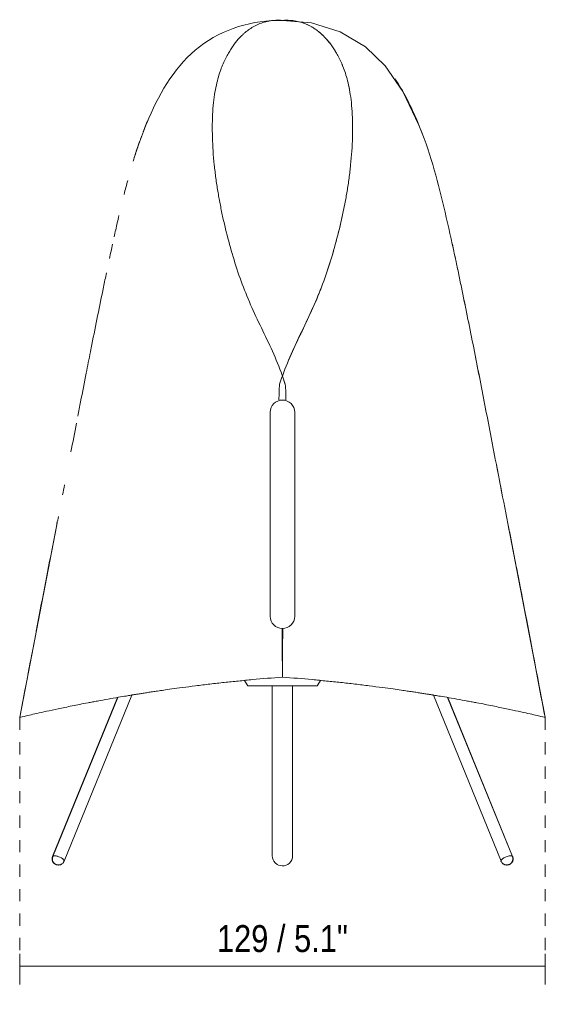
# Model space of a CAD drawing. Header units: millimetres. Extents: x 3158 to 4408, y -34 to 6846.
# Tile 2 of 4: x 4279 to 4408, y -34 to 207. Entities that reach past the tile are written whole.
import ezdxf

# ---------------------------------------------------------------- set-up
doc = ezdxf.new("R2010")
doc.units = ezdxf.units.MM
doc.linetypes.add('Dash', pattern=[6, 3, -3])
for name, color, linetype, lineweight in [('Cotas', 7, 'Continuous', 9), ('Cotas-3', 7, 'Continuous', 9), ('Luminarias', 7, 'Continuous', 20)]:
    doc.layers.add(name, color=color, linetype=linetype, lineweight=lineweight)
doc.layers.add('Lighthing Fixture Dim Grey Dash', color=7, linetype='Dash', lineweight=9, true_color=0xd2d2d2)
doc.styles.add('Arial Narrow', font='ARIALN.TTF', dxfattribs={"height": 6.6})
doc.dimstyles.new('FARO_-_2_2mm_Arial_Narrow_mm_Inch_Right', dxfattribs={"dimscale": 304.8, "dimtxt": 6.754644, "dimasz": 0, "dimexe": 0.014764, "dimexo": 0.0625, "dimgap": 0.004921, "dimtad": 1, "dimdec": 0, "dimzin": 0, "dimdsep": 46, "dimtxsty": 'Arial Narrow', "dimblk1": 'NONE', "dimblk2": 'NONE', "dimsah": 1, "dimcen": 0.09, "dimadec": 0, "dimazin": 0, "dimtfac": 1, "dimtdec": 4, "dimtix": 1, "dimtmove": 0, "dimatfit": 3, "dimfxl": 0.009843, "dimfxlon": 1, "dimtvp": 1, "dimtolj": 1, "dimtzin": 0, "dimarcsym": 2})

# ---------------------------------------------------------------- blocks, each defined once
blk = doc.blocks.new('23065 - 23065 LUANG XS Black_beige table lamp-469611-Frontal_PDF')
at = {"color": 254, "lineweight": 9, "true_color": 0xcccccc}
for p, q in [((-6781.79, 207.29), (-6774.65, 206.68)), ((-6837.06, 84.17), (-6846.2, 36.5)), ((-6837.16, 83.66), (-6846.2, 36.5)), ((-6726.44, 83.6), (-6717.41, 36.5))]:
    blk.add_line(p, q, dxfattribs=at)
at = {"color": 254, "lineweight": 9, "true_color": 0xcccccc, "flags": 128}
blk.add_lwpolyline([(-6774.65, 206.68), (-6767.61, 204.48), (-6761.41, 200.82), (-6756.59, 196.15), (-6752.29, 189.91), (-6748.32, 181.63), (-6747.44, 179.39)], dxfattribs=at)
at = {"color": 254, "lineweight": 9, "true_color": 0xcccccc}
for points, knots in [([(-6818.4, 172.81), (-6817.32, 176.36), (-6813.7, 186.63), (-6803.96, 202.97), (-6789.02, 207.47), (-6781.81, 207.29)], [-0.2800851, -0.2800851, -0.2800851, -0.2800851, -0.2222222, -0.1111111, 0, 0, 0, 0]), ([(-6781.1, 118.14), (-6782.37, 122.16), (-6785.01, 127.91), (-6788.68, 135.46), (-6791.17, 141.19), (-6793.26, 147.1), (-6795.04, 153.15), (-6796.27, 158.27), (-6797.12, 162.38), (-6797.67, 165.44), (-6798.15, 168.6), (-6798.68, 173.01), (-6799.07, 178.67), (-6798.99, 185.19), (-6798.3, 190.56), (-6797.26, 194.48), (-6796.24, 196.99), (-6795.4, 198.68), (-6794.75, 199.81), (-6794.19, 200.66), (-6793.74, 201.31), (-6793.39, 201.77), (-6793.04, 202.21), (-6792.6, 202.74), (-6792.08, 203.3), (-6791.49, 203.86), (-6790.76, 204.5), (-6790.06, 205.03), (-6789.31, 205.52), (-6788.68, 205.88), (-6788.01, 206.22), (-6787.09, 206.61), (-6785.9, 206.99), (-6784.79, 207.19), (-6784.18, 207.26), (-6784.07, 207.27)], [0, 0, 0, 0, 0.0833333, 0.125, 0.1666667, 0.2083333, 0.25, 0.2916667, 0.3125, 0.3333333, 0.3541667, 0.375, 0.4166667, 0.4583333, 0.5, 0.5416667, 0.5833333, 0.6041667, 0.625, 0.6458333, 0.65625, 0.6666667, 0.6770833, 0.6875, 0.7083333, 0.7291667, 0.75, 0.7916667, 0.8125, 0.8333333, 0.8541667, 0.875, 0.9166667, 0.9583333, 0.9666708, 0.9666708, 0.9666708, 0.9666708]), ([(-6780.81, 207.33), (-6780.27, 207.33), (-6779.22, 207.27), (-6777.72, 206.99), (-6776.52, 206.61), (-6775.61, 206.22), (-6774.93, 205.88), (-6774.3, 205.52), (-6773.55, 205.03), (-6772.85, 204.5), (-6772.12, 203.86), (-6771.54, 203.3), (-6771.02, 202.74), (-6770.57, 202.21), (-6770.22, 201.77), (-6769.87, 201.31), (-6769.42, 200.66), (-6768.65, 199.47), (-6767.57, 197.5), (-6766.35, 194.48), (-6765.31, 190.56), (-6764.62, 185.19), (-6764.54, 178.67), (-6764.93, 173.01), (-6765.46, 168.6), (-6765.94, 165.44), (-6766.49, 162.38), (-6767.34, 158.27), (-6768.58, 153.15), (-6770.36, 147.1), (-6772.44, 141.19), (-6774.93, 135.46), (-6778.6, 127.91), (-6781.24, 122.16), (-6782.51, 118.14)], [0, 0, 0, 0, 0.041667, 0.083333, 0.125, 0.145833, 0.166667, 0.1875, 0.208333, 0.25, 0.270833, 0.291667, 0.3125, 0.322917, 0.333333, 0.34375, 0.354167, 0.375, 0.416667, 0.458333, 0.5, 0.541667, 0.583333, 0.625, 0.645833, 0.666667, 0.6875, 0.708333, 0.75, 0.791667, 0.833333, 0.875, 0.916667, 1, 1, 1, 1]), ([(-6780.31, 123.98), (-6779.48, 125.92), (-6777.7, 129.74), (-6774.94, 135.41), (-6772.45, 141.14), (-6770.36, 147.06), (-6768.58, 153.12), (-6767.34, 158.24), (-6766.49, 162.36), (-6765.94, 165.42), (-6765.46, 168.58), (-6764.93, 173), (-6764.54, 178.66), (-6764.62, 185.19), (-6765.31, 190.57), (-6766.35, 194.49), (-6767.37, 197.01), (-6768.22, 198.69), (-6768.87, 199.82), (-6769.43, 200.68), (-6769.88, 201.32), (-6770.24, 201.79), (-6770.58, 202.23), (-6771.03, 202.75), (-6771.55, 203.31), (-6772.14, 203.88), (-6772.87, 204.52), (-6773.57, 205.05), (-6774.32, 205.53), (-6774.95, 205.9), (-6775.63, 206.23), (-6776.55, 206.62), (-6777.74, 207), (-6779.25, 207.27), (-6780.3, 207.33), (-6780.84, 207.33)], [0.0416667, 0.0416667, 0.0416667, 0.0416667, 0.0833333, 0.125, 0.1666667, 0.2083333, 0.25, 0.2916667, 0.3125, 0.3333333, 0.3541667, 0.375, 0.4166667, 0.4583333, 0.5, 0.5416667, 0.5833333, 0.6041667, 0.625, 0.6458333, 0.65625, 0.6666667, 0.6770833, 0.6875, 0.7083333, 0.7291667, 0.75, 0.7916667, 0.8125, 0.8333333, 0.8541667, 0.875, 0.9166667, 0.9583333, 1, 1, 1, 1]), ([(-6754.21, 192.97), (-6752.17, 189.97), (-6747.11, 180.11), (-6742.34, 163.02), (-6737.89, 141.92), (-6733.65, 120.88), (-6729.62, 99.78), (-6724.08, 71.67), (-6720.04, 50.57), (-6717.41, 36.5)], [-0.8334077, -0.8334077, -0.8334077, -0.8334077, -0.7777778, -0.6666667, -0.5555556, -0.4444444, -0.3333333, -0.2222222, 0, 0, 0, 0]), ([(-6749.16, 183.63), (-6749.12, 183.54), (-6746.18, 176.78), (-6742.34, 163.02), (-6737.89, 141.92), (-6733.65, 120.88), (-6729.62, 99.78), (-6724.08, 71.67), (-6720.04, 50.57), (-6717.41, 36.5)], [-0.7793745, -0.7793745, -0.7793745, -0.7793745, -0.7777778, -0.6666667, -0.5555556, -0.4444444, -0.3333333, -0.2222222, 0, 0, 0, 0]), ([(-6781.88, 58.26), (-6781.87, 57.27), (-6781.84, 53.3), (-6781.83, 49.34), (-6781.81, 46.36)], [0.8337207, 0.8337207, 0.8337207, 0.8337207, 0.875, 1, 1, 1, 1]), ([(-6781.8, 46.36), (-6781.79, 49.34), (-6781.77, 53.3), (-6781.74, 57.27), (-6781.73, 58.26)], [0, 0, 0, 0, 0.125, 0.1662733, 0.1662733, 0.1662733, 0.1662733]), ([(-6846.2, 36.5), (-6846.2, 36.5), (-6845.55, 36.65), (-6842.88, 37.26), (-6839.73, 37.96), (-6836.86, 38.58), (-6834.04, 39.16), (-6831.5, 39.67), (-6829.85, 39.98), (-6828.39, 40.26), (-6826.76, 40.56), (-6824.56, 40.97), (-6822.01, 41.42), (-6819.98, 41.75), (-6819.07, 41.9), (-6818.86, 41.94), (-6818.96, 41.92), (-6818.55, 41.99), (-6818.19, 42.05), (-6817.69, 42.13), (-6816.97, 42.24), (-6815.99, 42.4), (-6814.85, 42.58), (-6813.68, 42.76), (-6812.46, 42.94), (-6810.96, 43.16), (-6809.05, 43.43), (-6806.39, 43.79), (-6803.14, 44.21), (-6799.57, 44.65), (-6796.05, 45.05), (-6792.66, 45.39), (-6787.94, 45.85), (-6784.29, 46.16), (-6781.81, 46.36)], [0, 0, 0, 0, 0.1, 0.2, 0.25, 0.3, 0.35, 0.375, 0.4, 0.4125, 0.425, 0.45, 0.475, 0.5, 0.525, 0.55, 0.5875, 0.6, 0.6125, 0.625, 0.65, 0.675, 0.7, 0.725, 0.75, 0.775, 0.8, 0.825, 0.85, 0.875, 0.9, 0.925, 0.95, 1, 1, 1, 1]), ([(-6781.81, 46.36), (-6779.32, 46.16), (-6775.67, 45.85), (-6770.96, 45.39), (-6767.56, 45.05), (-6764.04, 44.65), (-6760.47, 44.21), (-6757.22, 43.79), (-6754.57, 43.43), (-6752.65, 43.16), (-6751.16, 42.94), (-6749.93, 42.76), (-6748.77, 42.58), (-6747.62, 42.4), (-6746.64, 42.24), (-6745.92, 42.13), (-6745.42, 42.05), (-6745.06, 41.99), (-6744.74, 41.93), (-6744.7, 41.93), (-6744.69, 41.92), (-6743.63, 41.75), (-6741.61, 41.42), (-6739.05, 40.97), (-6736.85, 40.56), (-6735.22, 40.26), (-6733.76, 39.98), (-6732.11, 39.67), (-6729.58, 39.16), (-6726.75, 38.58), (-6723.88, 37.96), (-6720.73, 37.26), (-6718.06, 36.65), (-6717.41, 36.5), (-6717.41, 36.5)], [0, 0, 0, 0, 0.05, 0.075, 0.1, 0.125, 0.15, 0.175, 0.2, 0.225, 0.25, 0.275, 0.3, 0.325, 0.35, 0.375, 0.3875, 0.4, 0.4125, 0.4375, 0.475, 0.5, 0.525, 0.55, 0.575, 0.5875, 0.6, 0.625, 0.65, 0.7, 0.75, 0.8, 0.9, 1, 1, 1, 1])]:
    blk.add_open_spline(points, degree=3, knots=knots, dxfattribs=at)
for points in [[(-6783.98, 207.28), (-6783.59, 207.31), (-6783.2, 207.33), (-6782.81, 207.33)], [(-6782.81, 207.33), (-6782.64, 207.33), (-6782.31, 207.32), (-6781.98, 207.3), (-6781.81, 207.29)], [(-6781.81, 207.29), (-6781.64, 207.3), (-6781.3, 207.32), (-6780.97, 207.33), (-6780.81, 207.33)], [(-6815.94, 180), (-6815.51, 181.12), (-6815.06, 182.24), (-6814.58, 183.34)], [(-6816.58, 178.28), (-6816.51, 178.48), (-6816.44, 178.68), (-6816.36, 178.89)], [(-6818.27, 173.23), (-6817.92, 174.37), (-6817.55, 175.5), (-6817.16, 176.63)], [(-6817.16, 176.63), (-6817.06, 176.95), (-6816.95, 177.26), (-6816.84, 177.58)], [(-6820.2, 166.38), (-6820.05, 166.95), (-6819.9, 167.52), (-6819.74, 168.1)], [(-6820.64, 164.65), (-6820.49, 165.23), (-6820.34, 165.8), (-6820.2, 166.38)], [(-6822.7, 155.96), (-6822.43, 157.12), (-6822.17, 158.28), (-6821.89, 159.45)], [(-6823.08, 154.22), (-6822.96, 154.8), (-6822.83, 155.38), (-6822.7, 155.96)], [(-6824.22, 148.95), (-6823.98, 150.12), (-6823.72, 151.29), (-6823.47, 152.46)], [(-6740.14, 152.46), (-6739.89, 151.29), (-6739.64, 150.12), (-6739.39, 148.95)], [(-6739.04, 147.31), (-6738.91, 146.69), (-6738.78, 146.07), (-6738.65, 145.44)], [(-6825.69, 141.93), (-6825.45, 143.1), (-6825.21, 144.27), (-6824.96, 145.44)], [(-6738.65, 145.44), (-6738.41, 144.27), (-6738.16, 143.1), (-6737.92, 141.93)], [(-6827.13, 134.91), (-6826.65, 137.25), (-6826.17, 139.59), (-6825.69, 141.93)], [(-6737.92, 141.93), (-6737.44, 139.59), (-6736.96, 137.25), (-6736.49, 134.91)], [(-6828.54, 127.89), (-6828.07, 130.23), (-6827.6, 132.57), (-6827.13, 134.91)], [(-6736.49, 134.91), (-6736.01, 132.57), (-6735.54, 130.23), (-6735.07, 127.89)], [(-6829.93, 120.87), (-6829.59, 122.61), (-6829.25, 124.34), (-6828.9, 126.07)], [(-6828.89, 126.14), (-6828.77, 126.72), (-6828.66, 127.31), (-6828.54, 127.89)], [(-6735.07, 127.89), (-6734.6, 125.55), (-6734.14, 123.21), (-6733.68, 120.87)], [(-6783.34, 124.05), (-6782.5, 122.09), (-6781.74, 120.1), (-6781.1, 118.06)], [(-6831.3, 113.85), (-6830.84, 116.19), (-6830.39, 118.53), (-6829.93, 120.87)], [(-6733.68, 120.87), (-6733.22, 118.53), (-6732.77, 116.19), (-6732.32, 113.85)], [(-6782.51, 118.14), (-6782.61, 116.87), (-6782.65, 115.58), (-6782.66, 114.27)], [(-6780.95, 114.27), (-6780.96, 115.58), (-6781, 116.87), (-6781.1, 118.14)], [(-6831.98, 110.33), (-6831.75, 111.5), (-6831.52, 112.67), (-6831.3, 113.85)], [(-6732.32, 113.85), (-6731.41, 109.16), (-6730.51, 104.47), (-6729.6, 99.78)], [(-6833.67, 101.54), (-6833.22, 103.88), (-6832.77, 106.23), (-6832.32, 108.57)], [(-6729.42, 98.83), (-6728.91, 96.22), (-6728.4, 93.61), (-6727.89, 91)], [(-6835.72, 91), (-6835.56, 91.82), (-6835.4, 92.65), (-6835.24, 93.47)], [(-6727.55, 89.24), (-6727.32, 88.07), (-6727.09, 86.9), (-6726.86, 85.72)], [(-6837.1, 83.98), (-6836.98, 84.56), (-6836.87, 85.14), (-6836.76, 85.72)], [(-6726.51, 83.96), (-6726.28, 82.79), (-6726.05, 81.62), (-6725.82, 80.45)], [(-6725.82, 80.44), (-6725.71, 79.86), (-6725.6, 79.28), (-6725.48, 78.7)], [(-6842.21, 57.6), (-6840.86, 64.64), (-6839.5, 71.67), (-6838.13, 78.7)], [(-6724.8, 75.18), (-6724.45, 73.42), (-6724.11, 71.67), (-6723.77, 69.91)], [(-6723.77, 69.91), (-6723.2, 66.98), (-6722.64, 64.05), (-6722.08, 61.12)], [(-6721.74, 59.36), (-6720.28, 51.74), (-6718.84, 44.12), (-6717.41, 36.5)], [(-6844.22, 47.05), (-6843.88, 48.81), (-6843.55, 50.57), (-6843.22, 52.33)], [(-6846.2, 36.5), (-6845.76, 38.84), (-6845.32, 41.19), (-6844.88, 43.53)]]:
    blk.add_open_spline(points, degree=3, dxfattribs=at)
at = {"layer": 'Luminarias'}
for p, q in [((-6784.8, 111.25), (-6784.8, 61.25)), ((-6778.8, 61.25), (-6778.8, 111.25)), ((-6781.8, 44.25), (-6790.3, 44.25)), ((-6773.3, 44.25), (-6781.8, 44.25)), ((-6822.26, 41.36), (-6838.18, 2.37)), ((-6822.19, 41.37), (-6838.12, 2.37)), ((-6835.34, 1.24), (-6818.71, 41.96)), ((-6744.8, 41.94), (-6728.19, 1.24)), ((-6725.41, 2.37), (-6741.32, 41.36)), ((-6725.35, 2.37), (-6741.26, 41.34)), ((-6836.83, 0.3), (-6836.8, 0.3)), ((-6835.45, 1.15), (-6835.48, 1.08)), ((-6727.66, 0.62), (-6727.56, 0.55)), ((-6726.77, 0.3), (-6726.74, 0.3))]:
    blk.add_line(p, q, dxfattribs=at)
at = {"layer": 'Luminarias', "flags": 128}
for points in [[(-6790.3, 44.25), (-6790.89, 45.14), (-6791.12, 45.53)], [(-6784.3, 3.28), (-6784.3, 2.57), (-6784.3, 3.43), (-6784.3, 6.36), (-6784.3, 11.86), (-6784.3, 20.41), (-6784.3, 32.5), (-6784.3, 44.25)], [(-6784.3, 44.25), (-6784.3, 32.5), (-6784.3, 20.41), (-6784.3, 11.86), (-6784.3, 6.36), (-6784.3, 3.43), (-6784.3, 2.57), (-6784.3, 3.28)], [(-6779.3, 44.25), (-6779.3, 32.5), (-6779.3, 20.41), (-6779.3, 11.86), (-6779.3, 6.36), (-6779.3, 3.43), (-6779.3, 2.57), (-6779.3, 3.28)], [(-6779.3, 3.28), (-6779.3, 2.57), (-6779.3, 3.43), (-6779.3, 6.36), (-6779.3, 11.86), (-6779.3, 20.41), (-6779.3, 32.5), (-6779.3, 44.25)], [(-6772.49, 45.53), (-6772.73, 45.12), (-6773.3, 44.25)], [(-6779.3, 2.55), (-6779.36, 2.06), (-6779.51, 1.58), (-6779.75, 1.14), (-6780.08, 0.76), (-6780.48, 0.45), (-6780.93, 0.23), (-6781.41, 0.1), (-6781.91, 0.07), (-6782.39, 0.14), (-6782.79, 0.27), (-6783.12, 0.44), (-6783.63, 0.85), (-6783.92, 1.24), (-6784.09, 1.56), (-6784.26, 2.08), (-6784.3, 2.55)], [(-6838.19, 2.37), (-6838.24, 2.21), (-6838.28, 2.05), (-6838.29, 1.89), (-6838.3, 1.74), (-6838.28, 1.6), (-6838.26, 1.48), (-6838.23, 1.37), (-6838.2, 1.27), (-6838.16, 1.18), (-6838.12, 1.1), (-6838.08, 1.03), (-6838.05, 0.97), (-6838.01, 0.92), (-6837.97, 0.87), (-6837.94, 0.83), (-6837.9, 0.79), (-6837.87, 0.76), (-6837.84, 0.73), (-6837.81, 0.7), (-6837.78, 0.67), (-6837.76, 0.65), (-6837.73, 0.63), (-6837.7, 0.61), (-6837.68, 0.59), (-6837.66, 0.57), (-6837.63, 0.56), (-6837.61, 0.54), (-6837.59, 0.53), (-6837.57, 0.52), (-6837.55, 0.51), (-6837.53, 0.49), (-6837.51, 0.48), (-6837.49, 0.47), (-6837.47, 0.46), (-6837.45, 0.45), (-6837.43, 0.44), (-6837.41, 0.43), (-6837.39, 0.43), (-6837.37, 0.42), (-6837.35, 0.41), (-6837.33, 0.4), (-6837.31, 0.39), (-6837.29, 0.39), (-6837.27, 0.38), (-6837.25, 0.37), (-6837.23, 0.37), (-6837.2, 0.36), (-6837.18, 0.35), (-6837.16, 0.35), (-6837.13, 0.34), (-6837.11, 0.34), (-6837.08, 0.33), (-6837.06, 0.33), (-6837.03, 0.32), (-6837, 0.32), (-6836.97, 0.31), (-6836.94, 0.31), (-6836.9, 0.31)], [(-6838.12, 2.37), (-6838.17, 2.21), (-6838.21, 2.05), (-6838.22, 1.89), (-6838.23, 1.74), (-6838.21, 1.6), (-6838.19, 1.48), (-6838.16, 1.37), (-6838.13, 1.27), (-6838.09, 1.18), (-6838.05, 1.1), (-6838.01, 1.03), (-6837.98, 0.97), (-6837.94, 0.92), (-6837.9, 0.87), (-6837.87, 0.83), (-6837.84, 0.79), (-6837.8, 0.76), (-6837.77, 0.73), (-6837.74, 0.7), (-6837.71, 0.67), (-6837.69, 0.65), (-6837.66, 0.63), (-6837.64, 0.61), (-6837.61, 0.59), (-6837.59, 0.57), (-6837.56, 0.56), (-6837.54, 0.54), (-6837.52, 0.53), (-6837.5, 0.52), (-6837.48, 0.51), (-6837.46, 0.49), (-6837.44, 0.48), (-6837.42, 0.47), (-6837.4, 0.46), (-6837.38, 0.45), (-6837.36, 0.44), (-6837.34, 0.43), (-6837.32, 0.43), (-6837.3, 0.42), (-6837.28, 0.41), (-6837.26, 0.4), (-6837.24, 0.39), (-6837.22, 0.39), (-6837.2, 0.38), (-6837.18, 0.37), (-6837.16, 0.37), (-6837.14, 0.36), (-6837.11, 0.35), (-6837.09, 0.35), (-6837.07, 0.34), (-6837.04, 0.34), (-6837.01, 0.33), (-6836.99, 0.33), (-6836.96, 0.32), (-6836.93, 0.32), (-6836.9, 0.31), (-6836.87, 0.31), (-6836.83, 0.31), (-6836.8, 0.31), (-6836.76, 0.3), (-6836.73, 0.3)], [(-6835.34, 1.24), (-6835.41, 1.08), (-6835.5, 0.94), (-6835.6, 0.82), (-6835.7, 0.71), (-6835.8, 0.62), (-6835.91, 0.55), (-6836.01, 0.49), (-6836.1, 0.44), (-6836.19, 0.4), (-6836.27, 0.37), (-6836.35, 0.35), (-6836.42, 0.34), (-6836.48, 0.32), (-6836.54, 0.32), (-6836.59, 0.31), (-6836.64, 0.31), (-6836.69, 0.3), (-6836.73, 0.3)], [(-6836.11, 0.47), (-6836.17, 0.44), (-6836.26, 0.4)], [(-6728.19, 1.24), (-6728.12, 1.08), (-6728.04, 0.94), (-6727.94, 0.82), (-6727.83, 0.71), (-6727.73, 0.62), (-6727.63, 0.55), (-6727.53, 0.49), (-6727.43, 0.44), (-6727.34, 0.4), (-6727.26, 0.37), (-6727.19, 0.35), (-6727.12, 0.34), (-6727.05, 0.32), (-6726.99, 0.32), (-6726.94, 0.31), (-6726.89, 0.31), (-6726.84, 0.3), (-6726.81, 0.3)], [(-6727.19, 0.37), (-6727.12, 0.35), (-6727.05, 0.34), (-6726.98, 0.32)], [(-6725.42, 2.37), (-6725.36, 2.21), (-6725.33, 2.05), (-6725.31, 1.89), (-6725.31, 1.74), (-6725.32, 1.6), (-6725.34, 1.48), (-6725.37, 1.37), (-6725.41, 1.27), (-6725.44, 1.18), (-6725.48, 1.1), (-6725.52, 1.03), (-6725.56, 0.97), (-6725.59, 0.92), (-6725.63, 0.87), (-6725.66, 0.83), (-6725.7, 0.79), (-6725.73, 0.76), (-6725.76, 0.73), (-6725.79, 0.7), (-6725.82, 0.67), (-6725.85, 0.65), (-6725.87, 0.63), (-6725.9, 0.61), (-6725.92, 0.59), (-6725.95, 0.57), (-6725.97, 0.56), (-6725.99, 0.54), (-6726.01, 0.53), (-6726.03, 0.52), (-6726.06, 0.51), (-6726.08, 0.49), (-6726.1, 0.48), (-6726.12, 0.47), (-6726.14, 0.46), (-6726.16, 0.45), (-6726.18, 0.44), (-6726.19, 0.43), (-6726.21, 0.43), (-6726.23, 0.42), (-6726.25, 0.41), (-6726.27, 0.4), (-6726.29, 0.39), (-6726.31, 0.39), (-6726.33, 0.38), (-6726.36, 0.37), (-6726.38, 0.37), (-6726.4, 0.36), (-6726.42, 0.35), (-6726.44, 0.35), (-6726.47, 0.34), (-6726.49, 0.34), (-6726.52, 0.33), (-6726.55, 0.33), (-6726.57, 0.32), (-6726.6, 0.32), (-6726.63, 0.31), (-6726.67, 0.31), (-6726.7, 0.31), (-6726.74, 0.31), (-6726.78, 0.3), (-6726.81, 0.3)], [(-6725.35, 2.37), (-6725.29, 2.21), (-6725.26, 2.05), (-6725.24, 1.89), (-6725.24, 1.74), (-6725.25, 1.6), (-6725.27, 1.48), (-6725.3, 1.37), (-6725.34, 1.27), (-6725.37, 1.18), (-6725.41, 1.1), (-6725.45, 1.03), (-6725.49, 0.97), (-6725.53, 0.92), (-6725.56, 0.87), (-6725.6, 0.83), (-6725.63, 0.79), (-6725.66, 0.76), (-6725.69, 0.73), (-6725.72, 0.7), (-6725.75, 0.67), (-6725.78, 0.65), (-6725.8, 0.63), (-6725.83, 0.61), (-6725.85, 0.59), (-6725.88, 0.57), (-6725.9, 0.56), (-6725.92, 0.54), (-6725.94, 0.53), (-6725.97, 0.52), (-6725.99, 0.51), (-6726.01, 0.49), (-6726.03, 0.48), (-6726.05, 0.47), (-6726.07, 0.46), (-6726.09, 0.45), (-6726.11, 0.44), (-6726.13, 0.43), (-6726.15, 0.43), (-6726.17, 0.42), (-6726.18, 0.41), (-6726.2, 0.4), (-6726.22, 0.39), (-6726.24, 0.39), (-6726.27, 0.38), (-6726.29, 0.37), (-6726.31, 0.37), (-6726.33, 0.36), (-6726.35, 0.35), (-6726.38, 0.35), (-6726.4, 0.34), (-6726.42, 0.34), (-6726.45, 0.33), (-6726.48, 0.33), (-6726.51, 0.32), (-6726.53, 0.32), (-6726.57, 0.31), (-6726.6, 0.31), (-6726.63, 0.31), (-6726.67, 0.31), (-6726.71, 0.3), (-6726.74, 0.3)]]:
    blk.add_lwpolyline(points, dxfattribs=at)
at = {"layer": 'Luminarias'}
for centre, start, end in [((-6781.8, 111.25), 0, 180), ((-6781.8, 61.25), 180, 360)]:
    blk.add_arc(centre, 3, start, end, dxfattribs=at)
for centre, major_axis, start_param, end_param in [((-6836.73, 1.8), (-1.39, 0.57), 3.998665, 6.549854), ((-6836.73, 1.8), (-1.39, 0.57), 6.09306, 6.528894), ((-6836.73, 1.8), (-1.39, 0.57), 5.045862, 5.252786), ((-6726.8, 1.8), (1.39, 0.57), 6.018488, 8.567706), ((-6726.81, 1.8), (1.39, 0.57), 1.21818, 1.237323), ((-6836.8, 1.8), (-1.39, 0.57), 0, 0.333473), ((-6836.79, 1.8), (-1.39, 0.57), 0, 0.40698), ((-6836.73, 1.8), (-1.39, 0.57), 2.951467, 3.998665), ((-6836.73, 1.8), (-1.39, 0.57), 2.951467, 3.205208), ((-6836.73, 1.8), (-1.39, 0.57), 3.41295, 3.475066), ((-6726.8, 1.8), (1.39, 0.57), 2.284521, 3.331718), ((-6726.81, 1.8), (1.39, 0.57), 2.808119, 3.331718), ((-6726.81, 1.8), (1.39, 0.57), 2.038534, 2.284521), ((-6726.81, 1.8), (1.39, 0.57), 1.495348, 1.754672), ((-6726.81, 1.8), (1.39, 0.57), 6.08194, 6.283185), ((-6726.74, 1.8), (1.39, 0.57), 5.882502, 6.283185), ((-6726.74, 1.8), (1.39, 0.57), 6.21957, 6.283185)]:
    blk.add_ellipse(centre, major_axis=major_axis, ratio=0.353553, start_param=start_param, end_param=end_param, dxfattribs=at)
blk = doc.blocks.new('DIMBLOCK3-Frontal_PDF')
at = {"layer": 'Cotas-3', "color": 251, "true_color": 0x5b5b5b}
for p, q in [((4279.45, -24.46), (4279.45, -21.46)), ((4408.35, -24.46), (4408.35, -21.46)), ((4279.45, -24.46), (4408.35, -24.46)), ((4279.45, -24.46), (4279.45, -28.96)), ((4408.35, -24.46), (4408.35, -28.96))]:
    blk.add_line(p, q, dxfattribs=at)
at = {"layer": 'Cotas-3', "color": 0, "insert": (4327.82, -14.43), "char_height": 6.6, "width": 38.598, "attachment_point": 1, "line_spacing_factor": 0.974696, "style": 'Arial Narrow'}
blk.add_mtext('129 / 5.1"', dxfattribs=at)
blk = doc.blocks.new('_None')

msp = doc.modelspace()

# ---------------------------------------------------------------- linework, layer by layer
at = {"layer": 'Lighthing Fixture Dim Grey Dash'}
for p, q in [((4279.45, 36.42), (4279.45, -23.58)), ((4408.35, 36.42), (4408.35, -23.58))]:
    msp.add_line(p, q, dxfattribs=at)

# ---------------------------------------------------------------- block references
at = {"layer": 'Luminarias'}
msp.add_blockref('23065 - 23065 LUANG XS Black_beige table lamp-469611-Frontal_PDF', (11125.69, 0), dxfattribs=at)

# ---------------------------------------------------------------- dimensions: what is measured, and where the dimension line sits
at = {"layer": 'Cotas', "color": 251, "true_color": 0x5b5b5b}
dim = msp.add_linear_dim(base=(4408.35, -24.46), p1=(4279.45, -21.46), p2=(4408.35, -21.46), dimstyle='FARO_-_2_2mm_Arial_Narrow_mm_Inch_Right', override={"dimpost": '<>', "dimfxl": 128.90625}, dxfattribs=at)
dim.commit()
dim.dimension.update_dxf_attribs({"geometry": 'DIMBLOCK3-Frontal_PDF', "text_midpoint": (4343.9, -18.69)})

doc.saveas('drawing.dxf')
